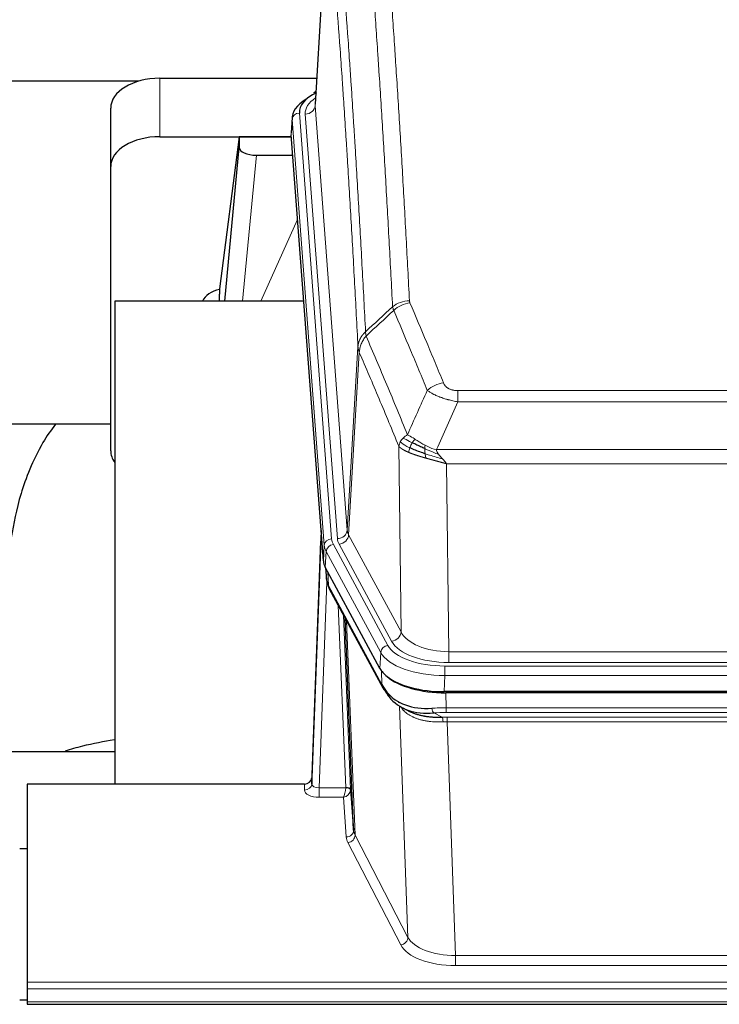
# Model space of a CAD drawing. Header units: inches. Extents: x 0 to 29700, y -16 to 21000.
# Tile 114 of 212: x 5635 to 5920, y 16592 to 16993. Entities that reach past the tile are written whole.
import ezdxf

# ---------------------------------------------------------------- set-up
doc = ezdxf.new("R2010")
doc.units = ezdxf.units.IN
doc.layers.add('254', color=7, linetype='Continuous', true_color=0xffffff)

msp = doc.modelspace()

# ---------------------------------------------------------------- linework, layer by layer
at = {"layer": '254', "color": 2, "linetype": 'Continuous', "lineweight": 25}
for p, q in [((5760.567, 17045.507), (5755.316, 16958.871)), ((5683.414, 16968.265), (5516.273, 16968.265)), ((5692.138, 16969.47), (5755.961, 16969.47)), ((5755.628, 16964.014), (5754.685, 16963.578)), ((5672.138, 16933.494), (5672.138, 16957.296)), ((5745.937, 16953.52), (5745.557, 16947.238)), ((5692.138, 16945.668), (5745.625, 16945.668)), ((5724.448, 16945.578), (5716.4, 16883.793)), ((5745.632, 16945.578), (5724.448, 16945.578)), ((5724.448, 16945.578), (5724.448, 16941.347)), ((5758.68, 16773.001), (5745.563, 16946.455)), ((5718.538, 16878.691), (5724.448, 16941.347)), ((5731.422, 16938.127), (5746.192, 16938.127)), ((5672.138, 16817.84), (5672.138, 16933.494)), ((5716.399, 16883.786), (5716.4, 16883.793)), ((5716.399, 16883.786), (5716.399, 16881.601)), ((5750.689, 16878.691), (5673.745, 16878.691)), ((5673.745, 16878.691), (5673.745, 16682.123)), ((5672.13, 16828.612), (5601.724, 16828.612)), ((5757.744, 16785.382), (5753.986, 16684.744)), ((5753.975, 16682.207), (5757.664, 16780.989)), ((5781.719, 16729.209), (5759.465, 16770.424)), ((5759.593, 16770.187), (5759.956, 16765.385)), ((5759.949, 16765.499), (5759.779, 16769.843)), ((5759.949, 16765.499), (5759.956, 16765.385)), ((5761.094, 16761.589), (5782.841, 16721.314)), ((5771, 16663.378), (5767.573, 16749.589)), ((6024.288, 16719.771), (5807.881, 16719.771)), ((6023.696, 16719.289), (5808.473, 16719.289)), ((5790.982, 16713.137), (5793.726, 16711.751)), ((5601.747, 16695.462), (5673.744, 16695.462)), ((5638.085, 16682.122), (5638.085, 16601.488)), ((5750.987, 16682.122), (5638.085, 16682.122)), ((5753.986, 16684.744), (5753.975, 16682.207)), ((5769.772, 16679.996), (5771, 16663.378)), ((5635.085, 16655.924), (5638.085, 16655.924)), ((5638.085, 16601.488), (5638.085, 16598.753)), ((5638.085, 16598.753), (5638.085, 16593.505)), ((5638.089, 16594.181), (5635.087, 16594.181)), ((5638.085, 16593.505), (5638.085, 16592.49)), ((5638.085, 16592.49), (6195.085, 16592.49))]:
    msp.add_line(p, q, dxfattribs=at)
at = {"layer": '254', "color": 110, "linetype": 'Continuous', "lineweight": 13}
for p, q in [((5760.569, 17044.885), (5755.321, 16958.296)), ((5692.138, 16945.668), (5692.138, 16969.47)), ((5748.937, 16955.304), (5762.048, 16781.944)), ((5751.329, 16954.869), (5764.395, 16782.096)), ((5755.321, 16958.296), (5768.387, 16785.523)), ((5745.943, 16952.734), (5745.563, 16946.455)), ((5759.054, 16779.374), (5745.943, 16952.734)), ((5731.422, 16938.127), (5725.815, 16878.691)), ((5733.226, 16878.691), (5748.167, 16912.006)), ((5768.387, 16785.523), (5772.764, 16860.199)), ((5773.32, 16857.866), (5768.968, 16783.613)), ((5813.413, 16842.318), (6018.756, 16842.318)), ((5813.413, 16837.755), (5813.413, 16842.318)), ((6018.756, 16837.755), (5813.413, 16837.755)), ((5790.32, 16744.07), (5789.363, 16819.721)), ((5804.682, 16818.275), (6027.487, 16818.275)), ((6023.374, 16812.531), (5808.795, 16812.531)), ((5808.795, 16812.531), (5809.763, 16736.035)), ((5768.968, 16783.613), (5790.32, 16744.07)), ((5758.68, 16773.001), (5759.054, 16779.374)), ((5762.745, 16779.653), (5784.919, 16738.587)), ((5786.444, 16740.262), (5765.092, 16779.805)), ((5759.838, 16776.796), (5759.465, 16770.424)), ((5782.012, 16735.731), (5759.838, 16776.796)), ((5759.595, 16770.183), (5759.949, 16765.499)), ((5760.516, 16768.477), (5760.734, 16762.919)), ((5760.099, 16764.527), (5756.968, 16680.675)), ((5760.734, 16762.919), (5782.482, 16722.644)), ((5767.774, 16680.762), (5764.752, 16754.814)), ((5766.879, 16750.874), (5769.772, 16679.996)), ((5768.118, 16748.579), (5771.586, 16661.368)), ((5781.719, 16729.209), (5782.012, 16735.731)), ((5809.763, 16731.622), (5809.763, 16736.035)), ((5809.763, 16736.035), (6022.406, 16736.035)), ((5808.174, 16730.198), (6023.995, 16730.198)), ((5808.174, 16726.292), (5808.174, 16730.198)), ((6022.406, 16731.622), (5809.763, 16731.622)), ((5782.482, 16722.644), (5782.305, 16728.279)), ((5808.174, 16726.292), (5807.881, 16719.771)), ((6023.995, 16726.292), (5808.174, 16726.292)), ((5808.473, 16719.289), (5808.664, 16713.198)), ((5793.071, 16619.753), (5789.635, 16713.893)), ((5803.64, 16711.104), (5807.093, 16709.359)), ((5808.664, 16711.333), (5808.664, 16713.198)), ((5808.664, 16713.198), (6023.505, 16713.198)), ((6023.505, 16711.333), (5808.664, 16711.333)), ((5809.006, 16707.525), (5809.006, 16709.391)), ((5809.006, 16709.391), (6023.163, 16709.391)), ((5809.006, 16707.525), (5812.48, 16612.349)), ((6023.163, 16707.525), (5809.006, 16707.525)), ((5750.977, 16679.674), (5750.987, 16682.122)), ((5756.968, 16680.675), (5756.968, 16676.76)), ((5756.968, 16680.675), (5767.773, 16680.675)), ((5756.968, 16676.76), (5766.81, 16676.76)), ((5768.004, 16660.612), (5766.81, 16676.76)), ((5790.162, 16616.69), (5768.677, 16658.305)), ((5771.586, 16661.368), (5793.071, 16619.753)), ((5812.48, 16612.349), (5812.48, 16608.248)), ((5812.48, 16612.349), (6019.69, 16612.349)), ((6019.69, 16608.248), (5812.48, 16608.248)), ((5638.085, 16601.488), (6195.085, 16601.488)), ((5638.085, 16598.753), (6195.085, 16598.753)), ((5638.085, 16593.505), (6195.085, 16593.505))]:
    msp.add_line(p, q, dxfattribs=at)
at = {"layer": '254', "color": 2, "linetype": 'Continuous', "lineweight": 25}
for centre, major_axis, ratio, start_param, end_param in [((5692.138, 16957.296), (-20, 0), 0.608706, 4.712389, 6.2831853), ((5772.956, 16955.678), (-24.034, 0.016), 0.461198, 5.4992389, 6.318352), ((5755.942, 16960.855), (1.258, -2.724), 0.6272114, 2.6666598, 3.1415983), ((5772.956, 16953.017), (-27.03, 0.194), 0.4633579, 5.618257, 6.3212481), ((5692.138, 16933.494), (-20, 0), 0.608706, 4.712389, 6.2831853), ((5731.475, 16941.372), (7.027, 0.031), 0.4617281, 3.1395348, 4.7027345), ((5719.279, 16876.612), (-10.208, 0), 0.7029015, 4.9983373, 5.9892938), ((5719.279, 16685.221), (-10.152, 515.131), 0.0020796, 5.0973621, 5.1034662), ((5692.138, 16817.84), (-20, 0), 0.608706, 0, 0.4035719), ((5785.701, 16773.44), (27.037, 0.006), 0.4611335, 3.1763491, 3.3855005), ((5787.744, 16745.71), (-27.174, 22.247), 0.2659531, 0.2482946, 0.2802748), ((5786.594, 16774.986), (26.161, 11.46), 0.4493681, 3.0159633, 3.1613144), ((5764.447, 16763.81), (3.584, 1.776), 0.8816114, 2.7716102, 3.1419462), ((5807.939, 16732.255), (27.023, 0.034), 0.4619935, 3.3853572, 3.670307), ((5809.313, 16705.764), (-27.355, 20.182), 0.1876908, 0.3765826, 0.5974134), ((5808.499, 16731.764), (27.01, 0.015), 0.4618579, 3.6271853, 4.7111791), ((5807.939, 16732.255), (27.023, 0.034), 0.4619935, 3.670307, 4.7096668), ((5786.361, 16723.214), (3.52, 1.9), 0.8606628, 3.1415888, 3.5094104), ((5806.617, 16702.902), (-23.434, 19.972), 0.1471226, 0.3626514, 0.5834823), ((5788.137, 16720.532), (3.195, 2.407), 0.6715965, 2.6043549, 3.391291), ((5808.41, 16734.582), (25.329, 12.681), 0.6929209, 3.2824386, 4.1662755), ((5808.41, 16734.582), (23.359, 16.381), 0.7286412, 3.1732971, 4.057134), ((5786.238, 16713.042), (-3.388, -2.127), 0.8041825, 3.1410453, 3.3164277), ((5750.988, 16684.835), (3, 0.002), 0.9042699, 4.7116987, 6.2488686)]:
    msp.add_ellipse(centre, major_axis=major_axis, ratio=ratio, start_param=start_param, end_param=end_param, dxfattribs=at)
at = {"layer": '254', "color": 110, "linetype": 'Continuous', "lineweight": 13}
for centre, major_axis, ratio, start_param, end_param in [((5775.348, 16955.243), (-24.034, 0.016), 0.461198, 5.6862399, 6.318352), ((5748.937, 16952.643), (2.991, 0.226), 0.8864705, 1.5038552, 3.0222916), ((5751.329, 16958.417), (3.989, 0.302), 0.8864705, 4.6454478, 6.1638843), ((5793.718, 16870.57), (-9.987, -0.512), 0.8285973, 4.6699673, 5.4273767), ((5793.905, 16869.778), (-9.188, -3.948), 0.8056434, 4.3791539, 5.1247913), ((5807.566, 16837.316), (-9.245, -3.812), 0.7933159, 4.3962573, 5.1392153), ((5757.664, 16778.836), (0.214, 6.443), 0.0117452, 0.5090713, 1.2305416), ((5764.395, 16785.644), (3.989, 0.302), 0.8864705, 4.6454478, 6.1638843), ((5765.092, 16783.353), (3.52, 1.9), 0.8606628, 4.2773553, 5.7957917), ((5788.413, 16786.035), (20.038, 0.241), 0.4621297, 3.1708089, 3.3799603), ((5760.662, 16780.898), (2.998, -0.112), 0.4302668, 3.1576572, 3.7226285), ((5762.048, 16779.283), (2.991, 0.226), 0.8864705, 1.5038552, 3.0222916), ((5786.066, 16779.673), (-27.028, 0.171), 0.4605352, 0.0378207, 0.2469722), ((5762.745, 16776.992), (2.64, 1.425), 0.8606628, 1.1357626, 2.6541991), ((5786.066, 16782.334), (24.033, 0.005), 0.4611335, 3.1763491, 3.3855005), ((5788.413, 16782.486), (24.033, 0.005), 0.4611335, 3.1763491, 3.3855005), ((5787.744, 16745.71), (-27.538, 20.422), 0.1820491, 0.3394773, 0.3714577), ((5764.613, 16763.49), (3.52, 1.9), 0.8606628, 2.7414655, 3.1415888), ((5786.444, 16743.81), (3.52, 1.9), 0.8606628, 4.2773553, 5.7957917), ((5809.683, 16746.642), (-20.002, 0.126), 0.5302672, 0.2567917, 1.5781041), ((5784.919, 16735.926), (2.64, 1.425), 0.8606628, 1.1357626, 2.6541991), ((5808.226, 16741.295), (24.02, 0.03), 0.4619935, 3.3853572, 4.7096668), ((5809.683, 16743.094), (-24.002, 0.049), 0.477994, 0.2537759, 1.5750883), ((5808.226, 16738.634), (-27.018, 0.111), 0.4567867, 0.246464, 1.5707737), ((5786.361, 16723.214), (3.52, 1.9), 0.8606628, 2.7414655, 3.1415888), ((5809.313, 16705.764), (-27.015, 0.091), 0.2751837, 4.7373543, 4.9581852), ((5803.64, 16714.94), (-0.368, 3.983), 0.2964475, 2.0527062, 2.8396422), ((5809.313, 16701.929), (-23.017, 0.318), 0.4083138, 4.7462544, 4.9670852), ((5809.795, 16699.578), (-24.025, 0.387), 0.4081206, 4.7518286, 4.8316761), ((5807.093, 16705.524), (0.131, -3.998), 0.1099517, 2.0830946, 2.8518059), ((5809.795, 16695.743), (-20.023, 0.877), 0.5868265, 4.777515, 4.8573626), ((5750.977, 16682.298), (-3, 0.013), 0.8746179, 1.5745081, 3.1116779), ((5756.98, 16682.298), (3.004, 0.138), 0.5390598, 3.1127167, 4.683513), ((5756.98, 16679.674), (6.003, 0.008), 0.4854373, 3.1388974, 4.7096937), ((5766.81, 16679.384), (0.506, 2.997), 0.2740591, 3.694004, 5.2037138), ((5766.81, 16679.384), (2.669, 1.608), 0.8008031, 4.262859, 5.7725688), ((5766.774, 16680.731), (-1.001, 0.011), 0.903668, 3.0924533, 3.1882188), ((5767.773, 16679.814), (1.996, -0.13), 0.4297663, 0.0674602, 1.5988341), ((5767.774, 16679.901), (1.998, 0.082), 0.4302193, 0.0160628, 1.553239), ((5766.774, 16679.87), (2.996, 0.15), 0.884215, 6.1784613, 6.2742268), ((5768.004, 16663.235), (-2.992, -0.221), 0.8740585, 1.5062672, 3.1117425), ((5791.003, 16663.633), (-20.016, 0.121), 0.4848834, 0.0387668, 0.248091), ((5791.003, 16661.009), (-23.014, 0.002), 0.4845187, 0.0358431, 0.2451673), ((5768.677, 16660.928), (-2.666, -1.376), 0.8484453, 1.1579292, 2.76165), ((5790.162, 16619.314), (-2.666, -1.376), 0.8484453, 1.1579292, 2.76165), ((5812.486, 16622.023), (-20.013, 0.104), 0.483363, 0.2476114, 1.5729934), ((5812.486, 16619.399), (23.012, 0.004), 0.4845836, 3.3866449, 4.7120269)]:
    msp.add_ellipse(centre, major_axis=major_axis, ratio=ratio, start_param=start_param, end_param=end_param, dxfattribs=at)
for points, knots in [([(5786.85, 16876.483), (5786.412, 16885.052), (5785.52, 16901.95), (5784.598, 16918.373), (5783.895, 16930.512), (5783.659, 16934.528), (5783.183, 16942.501), (5782.943, 16946.458), (5782.216, 16958.24), (5781.724, 16965.972), (5781.1, 16975.486), (5780.975, 16977.381), (5780.723, 16981.155), (5780.344, 16986.793), (5779.961, 16992.36), (5779.189, 17003.402), (5778.146, 17017.874), (5776.536, 17038.835), (5775.434, 17052.309), (5774.876, 17058.922)], [0, 0, 0, 0, 0.125, 0.25, 0.25, 0.3125, 0.3125, 0.375, 0.375, 0.5, 0.5, 0.53125, 0.53125, 0.5625, 0.625, 0.625, 0.75, 0.875, 1, 1, 1, 1]), ([(5781.759, 17061.511), (5782.317, 17054.891), (5783.417, 17041.401), (5785.025, 17020.416), (5786.067, 17005.927), (5786.838, 16994.873), (5787.22, 16989.299), (5787.599, 16983.654), (5787.85, 16979.876), (5787.975, 16977.979), (5788.599, 16968.454), (5789.09, 16960.712), (5789.815, 16948.917), (5790.055, 16944.956), (5790.531, 16936.973), (5790.767, 16932.952), (5791.469, 16920.799), (5792.39, 16904.357), (5793.28, 16887.438), (5793.718, 16878.859)], [0, 0, 0, 0, 0.125, 0.25, 0.375, 0.375, 0.4375, 0.46875, 0.46875, 0.5, 0.5, 0.625, 0.625, 0.6875, 0.6875, 0.75, 0.75, 0.875, 1, 1, 1, 1]), ([(5763.624, 17051.501), (5764.195, 17044.81), (5765.323, 17031.168), (5766.968, 17009.926), (5768.035, 16995.247), (5768.823, 16984.043), (5769.214, 16978.393), (5769.666, 16971.716), (5769.858, 16968.836), (5769.986, 16966.912), (5770.05, 16965.948), (5770.369, 16961.118), (5770.749, 16955.275), (5771.186, 16948.374), (5771.373, 16945.399), (5771.497, 16943.412), (5771.559, 16942.417), (5772.115, 16933.439), (5773.088, 16917.231), (5774.499, 16892.179), (5775.407, 16874.983), (5775.853, 16866.261)], [0, 0, 0, 0, 0.125, 0.25, 0.375, 0.375, 0.4375, 0.46875, 0.484375, 0.484375, 0.5, 0.5, 0.5625, 0.59375, 0.609375, 0.609375, 0.625, 0.625, 0.75, 0.875, 1, 1, 1, 1]), ([(5772.764, 16860.199), (5772.319, 16868.893), (5771.413, 16886.035), (5770.006, 16911.009), (5769.036, 16927.167), (5768.482, 16936.118), (5768.42, 16937.11), (5768.296, 16939.091), (5768.11, 16942.057), (5767.674, 16948.937), (5767.295, 16954.762), (5766.977, 16959.578), (5766.913, 16960.539), (5766.785, 16962.457), (5766.594, 16965.329), (5766.143, 16971.986), (5765.753, 16977.62), (5764.967, 16988.79), (5763.904, 17003.427), (5762.263, 17024.608), (5761.138, 17038.212), (5760.569, 17044.885)], [0, 0, 0, 0, 0.125, 0.25, 0.375, 0.375, 0.390625, 0.390625, 0.40625, 0.4375, 0.5, 0.5, 0.515625, 0.515625, 0.53125, 0.5625, 0.625, 0.625, 0.75, 0.875, 1, 1, 1, 1]), ([(5793.905, 16878.065), (5793.849, 16878.195), (5793.806, 16878.327), (5793.743, 16878.592), (5793.724, 16878.725), (5793.718, 16878.859)], [0, 0, 0, 0, 0.5, 0.5, 1, 1, 1, 1]), ([(5800.986, 16842.415), (5799.851, 16845.174), (5798.714, 16847.921), (5796.439, 16853.394), (5795.3, 16856.119), (5791.881, 16864.26), (5789.597, 16869.641), (5787.309, 16874.978)], [0, 0, 0, 0, 0.25, 0.25, 0.5, 0.5, 1, 1, 1, 1]), ([(5793.905, 16878.065), (5796.19, 16872.724), (5798.472, 16867.337), (5801.887, 16859.189), (5803.025, 16856.461), (5805.297, 16850.984), (5806.432, 16848.234), (5807.566, 16845.472)], [0, 0, 0, 0, 0.5, 0.5, 0.75, 0.75, 1, 1, 1, 1]), ([(5772.764, 16860.199), (5772.765, 16860.214), (5772.767, 16860.244), (5772.77, 16860.289), (5772.773, 16860.334), (5772.776, 16860.378), (5772.78, 16860.423), (5772.784, 16860.468), (5772.789, 16860.513), (5772.793, 16860.558), (5772.798, 16860.602), (5772.803, 16860.647), (5772.809, 16860.692), (5772.814, 16860.736), (5772.82, 16860.781), (5772.826, 16860.826), (5772.832, 16860.87), (5772.839, 16860.915), (5772.846, 16860.959), (5772.853, 16861.004), (5772.86, 16861.048), (5772.868, 16861.093), (5772.876, 16861.137), (5772.884, 16861.182), (5772.892, 16861.226), (5772.901, 16861.27), (5772.91, 16861.315), (5772.919, 16861.359), (5772.928, 16861.403), (5772.938, 16861.447), (5772.948, 16861.491), (5772.958, 16861.536), (5772.968, 16861.58), (5772.979, 16861.624), (5772.99, 16861.668), (5773.001, 16861.711), (5773.012, 16861.755), (5773.024, 16861.799), (5773.036, 16861.843), (5773.048, 16861.887), (5773.06, 16861.93), (5773.073, 16861.974), (5773.086, 16862.018), (5773.099, 16862.061), (5773.112, 16862.105), (5773.126, 16862.148), (5773.14, 16862.191), (5773.154, 16862.235), (5773.168, 16862.278), (5773.183, 16862.321), (5773.197, 16862.364), (5773.213, 16862.407), (5773.228, 16862.45), (5773.243, 16862.493), (5773.259, 16862.536), (5773.275, 16862.579), (5773.291, 16862.622), (5773.308, 16862.664), (5773.325, 16862.707), (5773.342, 16862.75), (5773.359, 16862.792), (5773.376, 16862.834), (5773.394, 16862.877), (5773.412, 16862.919), (5773.43, 16862.961), (5773.449, 16863.003), (5773.467, 16863.045), (5773.486, 16863.087), (5773.505, 16863.129), (5773.525, 16863.171), (5773.544, 16863.213), (5773.564, 16863.254), (5773.584, 16863.296), (5773.605, 16863.337), (5773.625, 16863.379), (5773.646, 16863.42), (5773.673, 16863.473), (5773.707, 16863.538), (5773.748, 16863.615), (5773.789, 16863.692), (5773.832, 16863.768), (5773.875, 16863.844), (5773.919, 16863.919), (5773.964, 16863.994), (5774.009, 16864.069), (5774.056, 16864.144), (5774.103, 16864.218), (5774.151, 16864.292), (5774.199, 16864.366), (5774.249, 16864.439), (5774.299, 16864.512), (5774.35, 16864.584), (5774.402, 16864.656), (5774.454, 16864.728), (5774.507, 16864.8), (5774.561, 16864.871), (5774.616, 16864.941), (5774.671, 16865.011), (5774.727, 16865.081), (5774.784, 16865.15), (5774.842, 16865.219), (5774.9, 16865.288), (5774.959, 16865.356), (5775.018, 16865.424), (5775.078, 16865.491), (5775.139, 16865.558), (5775.201, 16865.624), (5775.263, 16865.69), (5775.326, 16865.755), (5775.39, 16865.82), (5775.454, 16865.884), (5775.519, 16865.948), (5775.585, 16866.012), (5775.651, 16866.075), (5775.718, 16866.137), (5775.785, 16866.199), (5775.83, 16866.24), (5775.853, 16866.261)], [0, 0, 0, 0, 0.0066687, 0.0133374, 0.0200061, 0.0266746, 0.0333432, 0.0400116, 0.0466801, 0.0533484, 0.0600168, 0.066685, 0.0733532, 0.0800214, 0.0866895, 0.0933575, 0.1000255, 0.1066935, 0.1133614, 0.1200292, 0.126697, 0.1333647, 0.1400324, 0.1467001, 0.1533676, 0.1600352, 0.1667026, 0.1733701, 0.1800374, 0.1867047, 0.193372, 0.2000392, 0.2067064, 0.2133735, 0.2200405, 0.2267075, 0.2333745, 0.2400414, 0.2467082, 0.253375, 0.2600418, 0.2667085, 0.2733751, 0.2800417, 0.2867082, 0.2933747, 0.3000412, 0.3067075, 0.3133739, 0.3200401, 0.3267064, 0.3333725, 0.3400387, 0.3467047, 0.3533708, 0.3600367, 0.3667026, 0.3733685, 0.3800343, 0.3867001, 0.3933658, 0.4000315, 0.4066971, 0.4133626, 0.4200281, 0.4266936, 0.433359, 0.4400243, 0.4466896, 0.4533549, 0.4600201, 0.4666852, 0.4733503, 0.4800154, 0.4866804, 0.4933453, 0.5000102, 0.5125098, 0.5250093, 0.5375088, 0.5500082, 0.5625077, 0.5750071, 0.5875066, 0.600006, 0.6125054, 0.6250049, 0.6375043, 0.6500037, 0.6625032, 0.6750026, 0.6875021, 0.7000016, 0.7125011, 0.7250006, 0.7375001, 0.7499997, 0.7624993, 0.7749989, 0.7874985, 0.7999982, 0.812498, 0.8249977, 0.8374975, 0.8499974, 0.8624973, 0.8749972, 0.8874972, 0.8999973, 0.9124974, 0.9249976, 0.9374978, 0.9499981, 0.9624985, 0.9749989, 0.9874994, 1, 1, 1, 1]), ([(5773.32, 16857.866), (5773.341, 16858.449), (5773.419, 16859.037), (5773.683, 16860.203), (5773.868, 16860.782), (5774.34, 16861.914), (5774.625, 16862.466), (5775.284, 16863.53), (5775.657, 16864.041), (5776.065, 16864.524)], [0, 0, 0, 0, 0.25, 0.25, 0.5, 0.5, 0.75, 0.75, 1, 1, 1, 1]), ([(5776.065, 16864.524), (5775.99, 16864.818), (5775.948, 16865.12), (5775.89, 16865.71), (5775.874, 16865.997), (5775.853, 16866.261)], [0, 0, 0, 0, 0.5, 0.5, 1, 1, 1, 1]), ([(5776.065, 16864.524), (5778.887, 16857.969), (5781.703, 16851.344), (5785.917, 16841.305), (5787.319, 16837.941), (5790.122, 16831.18), (5791.521, 16827.782), (5792.919, 16824.367)], [0, 0, 0, 0, 0.5, 0.5, 0.75, 0.75, 1, 1, 1, 1]), ([(5773.32, 16857.866), (5773.315, 16857.878), (5773.305, 16857.903), (5773.29, 16857.941), (5773.275, 16857.98), (5773.259, 16858.02), (5773.244, 16858.06), (5773.229, 16858.1), (5773.213, 16858.142), (5773.198, 16858.184), (5773.182, 16858.226), (5773.167, 16858.269), (5773.152, 16858.313), (5773.136, 16858.357), (5773.121, 16858.402), (5773.106, 16858.448), (5773.091, 16858.494), (5773.076, 16858.541), (5773.061, 16858.588), (5773.046, 16858.637), (5773.031, 16858.685), (5773.017, 16858.735), (5773.003, 16858.785), (5772.989, 16858.835), (5772.975, 16858.886), (5772.961, 16858.938), (5772.948, 16858.991), (5772.927, 16859.075), (5772.901, 16859.187), (5772.873, 16859.324), (5772.849, 16859.452), (5772.83, 16859.569), (5772.814, 16859.676), (5772.801, 16859.773), (5772.791, 16859.86), (5772.783, 16859.937), (5772.777, 16860.004), (5772.773, 16860.061), (5772.769, 16860.108), (5772.767, 16860.145), (5772.765, 16860.172), (5772.764, 16860.189), (5772.764, 16860.197), (5772.764, 16860.199)], [0, 0, 0, 0, 0.0155037, 0.0313049, 0.0474035, 0.0637997, 0.0804935, 0.097485, 0.1147743, 0.1323613, 0.1502462, 0.1684289, 0.1869096, 0.2056883, 0.224765, 0.2441397, 0.2638126, 0.2837835, 0.3040527, 0.32462, 0.3454856, 0.3666494, 0.3881116, 0.409872, 0.4319308, 0.454288, 0.4769435, 0.4998975, 0.5635611, 0.6228928, 0.6778927, 0.7285606, 0.7748966, 0.8169007, 0.8545729, 0.8879131, 0.9169214, 0.9415977, 0.9619421, 0.9779545, 0.989635, 0.9969835, 1, 1, 1, 1]), ([(5789.363, 16819.721), (5788.032, 16822.962), (5786.699, 16826.187), (5784.032, 16832.607), (5782.696, 16835.801), (5778.686, 16845.338), (5776.006, 16851.633), (5773.32, 16857.866)], [0, 0, 0, 0, 0.25, 0.25, 0.5, 0.5, 1, 1, 1, 1]), ([(5813.413, 16837.755), (5813.078, 16837.815), (5812.745, 16837.879), (5812.082, 16838.012), (5811.754, 16838.082), (5810.778, 16838.299), (5810.14, 16838.455), (5809.438, 16838.644), (5809.36, 16838.665), (5809.204, 16838.708), (5809.127, 16838.729), (5808.895, 16838.794), (5808.743, 16838.838), (5808.288, 16838.972), (5807.693, 16839.155), (5807.12, 16839.346), (5806.699, 16839.493), (5806.491, 16839.568), (5806.285, 16839.643), (5806.149, 16839.694), (5806.081, 16839.72), (5805.475, 16839.95), (5804.967, 16840.16), (5804.248, 16840.484), (5804.016, 16840.593), (5803.677, 16840.759), (5803.566, 16840.815), (5803.348, 16840.926), (5803.24, 16840.983), (5802.713, 16841.265), (5802.325, 16841.492), (5801.61, 16841.951), (5801.284, 16842.182), (5800.986, 16842.415)], [0, 0, 0, 0, 0.0625, 0.0625, 0.125, 0.125, 0.25, 0.25, 0.265625, 0.265625, 0.28125, 0.28125, 0.3125, 0.3125, 0.375, 0.4375, 0.4375, 0.46875, 0.484375, 0.484375, 0.5, 0.5, 0.625, 0.625, 0.6875, 0.6875, 0.71875, 0.71875, 0.75, 0.75, 0.875, 0.875, 1, 1, 1, 1]), ([(5813.413, 16842.318), (5813.231, 16842.318), (5813.048, 16842.323), (5812.684, 16842.341), (5812.505, 16842.355), (5812.149, 16842.394), (5811.974, 16842.418), (5811.627, 16842.476), (5811.456, 16842.511), (5811.245, 16842.561), (5811.203, 16842.571), (5811.119, 16842.592), (5810.995, 16842.625), (5810.874, 16842.661), (5810.635, 16842.736), (5810.327, 16842.845), (5810.04, 16842.972), (5809.867, 16843.057), (5809.832, 16843.074), (5809.764, 16843.109), (5809.731, 16843.127), (5809.631, 16843.182), (5809.566, 16843.219), (5809.376, 16843.332), (5809.257, 16843.41), (5809.03, 16843.573), (5808.923, 16843.657), (5808.72, 16843.829), (5808.625, 16843.918), (5808.512, 16844.032), (5808.489, 16844.055), (5808.446, 16844.101), (5808.424, 16844.125), (5808.36, 16844.195), (5808.319, 16844.241), (5808.201, 16844.383), (5808.127, 16844.479), (5807.99, 16844.672), (5807.927, 16844.77), (5807.75, 16845.066), (5807.65, 16845.268), (5807.566, 16845.472)], [0, 0, 0, 0, 0.0625, 0.0625, 0.125, 0.125, 0.1875, 0.1875, 0.25, 0.25, 0.265625, 0.265625, 0.28125, 0.3125, 0.3125, 0.375, 0.4375, 0.4375, 0.453125, 0.453125, 0.46875, 0.46875, 0.5, 0.5, 0.5625, 0.5625, 0.625, 0.625, 0.6875, 0.6875, 0.703125, 0.703125, 0.71875, 0.71875, 0.75, 0.75, 0.8125, 0.8125, 0.875, 0.875, 1, 1, 1, 1]), ([(5790.002, 16821.434), (5790.158, 16821.709), (5790.338, 16821.981), (5790.742, 16822.512), (5790.967, 16822.771), (5791.212, 16823.022)], [0, 0, 0, 0, 0.5, 0.5, 1, 1, 1, 1]), ([(5791.212, 16823.022), (5791.458, 16823.266), (5791.724, 16823.502), (5792.295, 16823.951), (5792.599, 16824.165), (5792.919, 16824.367)], [0, 0, 0, 0, 0.5, 0.5, 1, 1, 1, 1]), ([(5794.87, 16821.091), (5794.499, 16821.279), (5794.142, 16821.462), (5792.781, 16822.167), (5791.911, 16822.639), (5791.212, 16823.022)], [0, 0, 0, 0, 0.25, 0.25, 1, 1, 1, 1]), ([(5796.095, 16822.471), (5795.796, 16822.665), (5795.505, 16822.854), (5794.378, 16823.574), (5793.612, 16824.039), (5792.919, 16824.367)], [0, 0, 0, 0, 0.25, 0.25, 1, 1, 1, 1]), ([(5794.87, 16821.091), (5794.969, 16821.246), (5795.07, 16821.394), (5795.327, 16821.738), (5795.485, 16821.922), (5795.795, 16822.238), (5795.948, 16822.369), (5796.095, 16822.471)], [0, 0, 0, 0, 0.25, 0.25, 0.625, 0.625, 1, 1, 1, 1]), ([(5800.064, 16820.064), (5799.884, 16820.159), (5799.705, 16820.257), (5798.998, 16820.651), (5798.483, 16820.958), (5797.489, 16821.572), (5797.01, 16821.879), (5796.395, 16822.276), (5796.244, 16822.375), (5796.095, 16822.471)], [0, 0, 0, 0, 0.125, 0.125, 0.5, 0.5, 0.875, 0.875, 1, 1, 1, 1]), ([(5789.363, 16819.721), (5789.42, 16820.007), (5789.502, 16820.294), (5789.715, 16820.867), (5789.847, 16821.152), (5790.002, 16821.434)], [0, 0, 0, 0, 0.5, 0.5, 1, 1, 1, 1]), ([(5793.394, 16817.173), (5793.383, 16817.177), (5793.359, 16817.187), (5793.324, 16817.202), (5793.289, 16817.217), (5793.253, 16817.233), (5793.217, 16817.248), (5793.181, 16817.264), (5793.144, 16817.28), (5793.106, 16817.296), (5793.069, 16817.313), (5793.03, 16817.329), (5792.992, 16817.346), (5792.953, 16817.363), (5792.914, 16817.381), (5792.875, 16817.398), (5792.835, 16817.416), (5792.795, 16817.434), (5792.754, 16817.452), (5792.714, 16817.471), (5792.673, 16817.49), (5792.631, 16817.509), (5792.59, 16817.528), (5792.548, 16817.547), (5792.506, 16817.567), (5792.463, 16817.587), (5792.42, 16817.607), (5792.377, 16817.628), (5792.334, 16817.648), (5792.291, 16817.669), (5792.247, 16817.69), (5792.203, 16817.712), (5792.159, 16817.733), (5792.115, 16817.755), (5792.071, 16817.778), (5792.026, 16817.8), (5791.981, 16817.823), (5791.936, 16817.846), (5791.891, 16817.869), (5791.846, 16817.892), (5791.8, 16817.916), (5791.755, 16817.94), (5791.709, 16817.964), (5791.663, 16817.989), (5791.618, 16818.013), (5791.572, 16818.038), (5791.526, 16818.064), (5791.48, 16818.089), (5791.433, 16818.115), (5791.387, 16818.141), (5791.341, 16818.167), (5791.295, 16818.194), (5791.249, 16818.221), (5791.202, 16818.248), (5791.156, 16818.275), (5791.11, 16818.303), (5791.064, 16818.331), (5791.018, 16818.359), (5790.972, 16818.388), (5790.926, 16818.416), (5790.88, 16818.445), (5790.834, 16818.475), (5790.788, 16818.504), (5790.743, 16818.534), (5790.697, 16818.564), (5790.652, 16818.595), (5790.607, 16818.626), (5790.562, 16818.657), (5790.517, 16818.688), (5790.472, 16818.719), (5790.428, 16818.751), (5790.384, 16818.783), (5790.34, 16818.816), (5790.296, 16818.849), (5790.253, 16818.882), (5790.21, 16818.915), (5790.167, 16818.948), (5790.124, 16818.982), (5790.082, 16819.016), (5790.04, 16819.051), (5789.999, 16819.086), (5789.958, 16819.121), (5789.917, 16819.156), (5789.876, 16819.192), (5789.837, 16819.228), (5789.797, 16819.264), (5789.758, 16819.3), (5789.719, 16819.337), (5789.681, 16819.374), (5789.644, 16819.411), (5789.607, 16819.449), (5789.57, 16819.487), (5789.534, 16819.525), (5789.498, 16819.564), (5789.463, 16819.603), (5789.429, 16819.642), (5789.395, 16819.681), (5789.374, 16819.708), (5789.363, 16819.721)], [0, 0, 0, 0, 0.0060657, 0.012223, 0.0184718, 0.0248123, 0.0312443, 0.0377679, 0.0443831, 0.0510899, 0.0578883, 0.0647782, 0.0717598, 0.0788329, 0.0859977, 0.093254, 0.1006019, 0.1080414, 0.1155725, 0.1231952, 0.1309095, 0.1387154, 0.1466129, 0.1546019, 0.1626826, 0.1708549, 0.1791188, 0.1874742, 0.1959213, 0.20446, 0.2130903, 0.2218121, 0.2306256, 0.2395307, 0.2485274, 0.2576156, 0.2667955, 0.276067, 0.2854301, 0.2948848, 0.3044311, 0.314069, 0.3237985, 0.3336196, 0.3435324, 0.3535367, 0.3636326, 0.3738202, 0.3840993, 0.3944701, 0.4049324, 0.4154864, 0.426132, 0.4368691, 0.4476979, 0.4586183, 0.4696303, 0.480734, 0.4919292, 0.503216, 0.5145945, 0.5260645, 0.5376262, 0.5492795, 0.5610244, 0.5728609, 0.584789, 0.5968087, 0.60892, 0.621123, 0.6334175, 0.6458037, 0.6582815, 0.6708509, 0.6835119, 0.6962645, 0.7091087, 0.7220445, 0.735072, 0.748191, 0.7614017, 0.774704, 0.7880979, 0.8015834, 0.8151605, 0.8288293, 0.8425896, 0.8564416, 0.8703852, 0.8844204, 0.8985472, 0.9127656, 0.9270756, 0.9414773, 0.9559705, 0.9705554, 0.9852319, 1, 1, 1, 1]), ([(5793.884, 16819.018), (5793.45, 16819.222), (5793.04, 16819.426), (5791.51, 16820.242), (5790.614, 16820.85), (5790.002, 16821.434)], [0, 0, 0, 0, 0.25, 0.25, 1, 1, 1, 1]), ([(5793.394, 16817.173), (5793.43, 16817.353), (5793.473, 16817.558), (5793.578, 16818.004), (5793.641, 16818.245), (5793.767, 16818.667), (5793.823, 16818.842), (5793.884, 16819.018)], [0, 0, 0, 0, 0.375, 0.375, 0.75, 0.75, 1, 1, 1, 1]), ([(5793.884, 16819.018), (5793.915, 16819.107), (5793.948, 16819.196), (5794.082, 16819.553), (5794.195, 16819.823), (5794.444, 16820.352), (5794.581, 16820.61), (5794.772, 16820.934), (5794.821, 16821.014), (5794.87, 16821.091)], [0, 0, 0, 0, 0.125, 0.125, 0.5, 0.5, 0.875, 0.875, 1, 1, 1, 1]), ([(5799.914, 16818.694), (5799.912, 16818.849), (5799.914, 16818.997), (5799.927, 16819.341), (5799.943, 16819.524), (5799.991, 16819.837), (5800.023, 16819.966), (5800.064, 16820.064)], [0, 0, 0, 0, 0.25, 0.25, 0.625, 0.625, 1, 1, 1, 1]), ([(5805.553, 16816.376), (5804.142, 16816.899), (5802.706, 16817.482), (5800.835, 16818.287), (5800.371, 16818.49), (5799.914, 16818.694)], [0, 0, 0, 0, 0.75, 0.75, 1, 1, 1, 1]), ([(5800.082, 16816.634), (5800.07, 16816.721), (5800.059, 16816.809), (5800.014, 16817.162), (5799.985, 16817.43), (5799.941, 16817.956), (5799.926, 16818.213), (5799.916, 16818.537), (5799.914, 16818.617), (5799.914, 16818.694)], [0, 0, 0, 0, 0.125, 0.125, 0.5, 0.5, 0.875, 0.875, 1, 1, 1, 1]), ([(5804.682, 16818.275), (5803.461, 16818.541), (5802.285, 16818.983), (5800.792, 16819.686), (5800.424, 16819.872), (5800.064, 16820.064)], [0, 0, 0, 0, 0.75, 0.75, 1, 1, 1, 1]), ([(5800.397, 16814.841), (5800.375, 16814.847), (5800.331, 16814.86), (5800.265, 16814.878), (5800.199, 16814.897), (5800.133, 16814.916), (5800.067, 16814.935), (5800.001, 16814.954), (5799.935, 16814.973), (5799.868, 16814.992), (5799.802, 16815.011), (5799.736, 16815.03), (5799.669, 16815.049), (5799.603, 16815.068), (5799.536, 16815.088), (5799.47, 16815.107), (5799.403, 16815.126), (5799.336, 16815.146), (5799.27, 16815.165), (5799.203, 16815.185), (5799.136, 16815.204), (5799.069, 16815.224), (5799.002, 16815.244), (5798.935, 16815.263), (5798.868, 16815.283), (5798.801, 16815.303), (5798.734, 16815.323), (5798.667, 16815.343), (5798.6, 16815.363), (5798.533, 16815.383), (5798.466, 16815.403), (5798.399, 16815.423), (5798.332, 16815.444), (5798.265, 16815.464), (5798.198, 16815.484), (5798.131, 16815.505), (5798.064, 16815.525), (5797.997, 16815.546), (5797.93, 16815.567), (5797.862, 16815.587), (5797.795, 16815.608), (5797.728, 16815.629), (5797.661, 16815.65), (5797.594, 16815.67), (5797.527, 16815.691), (5797.46, 16815.712), (5797.393, 16815.734), (5797.326, 16815.755), (5797.259, 16815.776), (5797.192, 16815.797), (5797.125, 16815.819), (5797.058, 16815.84), (5796.992, 16815.861), (5796.925, 16815.883), (5796.858, 16815.905), (5796.791, 16815.926), (5796.725, 16815.948), (5796.658, 16815.97), (5796.592, 16815.992), (5796.525, 16816.014), (5796.459, 16816.036), (5796.392, 16816.058), (5796.326, 16816.08), (5796.26, 16816.102), (5796.193, 16816.124), (5796.127, 16816.146), (5796.061, 16816.169), (5795.995, 16816.191), (5795.93, 16816.214), (5795.864, 16816.236), (5795.798, 16816.259), (5795.732, 16816.282), (5795.667, 16816.305), (5795.601, 16816.327), (5795.536, 16816.35), (5795.471, 16816.373), (5795.406, 16816.396), (5795.341, 16816.42), (5795.276, 16816.443), (5795.211, 16816.466), (5795.146, 16816.489), (5795.082, 16816.513), (5795.017, 16816.536), (5794.953, 16816.56), (5794.889, 16816.584), (5794.825, 16816.607), (5794.761, 16816.631), (5794.697, 16816.655), (5794.633, 16816.679), (5794.57, 16816.703), (5794.506, 16816.727), (5794.443, 16816.751), (5794.38, 16816.775), (5794.317, 16816.799), (5794.254, 16816.824), (5794.192, 16816.848), (5794.129, 16816.873), (5794.067, 16816.897), (5794.005, 16816.922), (5793.943, 16816.947), (5793.881, 16816.971), (5793.82, 16816.996), (5793.758, 16817.021), (5793.697, 16817.046), (5793.636, 16817.071), (5793.575, 16817.097), (5793.515, 16817.122), (5793.454, 16817.147), (5793.414, 16817.164), (5793.394, 16817.173)], [0, 0, 0, 0, 0.0082024, 0.0164263, 0.0246716, 0.0329384, 0.0412265, 0.0495362, 0.0578672, 0.0662198, 0.0745938, 0.0829892, 0.0914062, 0.0998446, 0.1083045, 0.1167859, 0.1252887, 0.1338131, 0.1423589, 0.1509263, 0.1595151, 0.1681255, 0.1767574, 0.1854108, 0.1940858, 0.2027822, 0.2115002, 0.2202398, 0.2290008, 0.2377835, 0.2465876, 0.2554134, 0.2642606, 0.2731295, 0.2820199, 0.2909319, 0.2998654, 0.3088206, 0.3177973, 0.3267956, 0.3358154, 0.3448569, 0.35392, 0.3630047, 0.3721109, 0.3812388, 0.3903883, 0.3995594, 0.4087522, 0.4179665, 0.4272025, 0.4364601, 0.4457393, 0.4550402, 0.4643627, 0.4737069, 0.4830727, 0.4924601, 0.5018692, 0.5113, 0.5207524, 0.5302265, 0.5397222, 0.5492397, 0.5587788, 0.5683395, 0.577922, 0.5875261, 0.5971519, 0.6067994, 0.6164686, 0.6261595, 0.6358721, 0.6456064, 0.6553624, 0.6651401, 0.6749395, 0.6847606, 0.6946034, 0.704468, 0.7143542, 0.7242622, 0.734192, 0.7441434, 0.7541166, 0.7641115, 0.7741282, 0.7841666, 0.7942268, 0.8043087, 0.8144123, 0.8245377, 0.8346848, 0.8448538, 0.8550444, 0.8652568, 0.875491, 0.885747, 0.8960247, 0.9063242, 0.9166455, 0.9269886, 0.9373534, 0.9477401, 0.9581485, 0.9685787, 0.9790306, 0.9895044, 1, 1, 1, 1]), ([(5800.397, 16814.841), (5800.364, 16815.012), (5800.324, 16815.209), (5800.243, 16815.64), (5800.2, 16815.875), (5800.132, 16816.289), (5800.107, 16816.46), (5800.082, 16816.634)], [0, 0, 0, 0, 0.375, 0.375, 0.75, 0.75, 1, 1, 1, 1]), ([(5807.224, 16814.479), (5805.451, 16814.983), (5803.622, 16815.513), (5801.248, 16816.255), (5800.66, 16816.443), (5800.082, 16816.634)], [0, 0, 0, 0, 0.75, 0.75, 1, 1, 1, 1]), ([(5808.795, 16812.531), (5808.772, 16812.537), (5808.728, 16812.55), (5808.662, 16812.569), (5808.595, 16812.588), (5808.529, 16812.607), (5808.462, 16812.626), (5808.395, 16812.644), (5808.328, 16812.663), (5808.261, 16812.682), (5808.194, 16812.701), (5808.126, 16812.72), (5808.059, 16812.739), (5807.992, 16812.758), (5807.924, 16812.777), (5807.856, 16812.796), (5807.789, 16812.815), (5807.721, 16812.834), (5807.653, 16812.852), (5807.585, 16812.871), (5807.516, 16812.89), (5807.448, 16812.909), (5807.38, 16812.928), (5807.311, 16812.947), (5807.243, 16812.966), (5807.174, 16812.985), (5807.105, 16813.004), (5807.037, 16813.023), (5806.968, 16813.042), (5806.899, 16813.061), (5806.83, 16813.08), (5806.76, 16813.099), (5806.691, 16813.118), (5806.622, 16813.137), (5806.552, 16813.156), (5806.483, 16813.175), (5806.413, 16813.194), (5806.344, 16813.213), (5806.274, 16813.232), (5806.204, 16813.251), (5806.134, 16813.27), (5806.064, 16813.289), (5805.994, 16813.308), (5805.924, 16813.327), (5805.854, 16813.346), (5805.784, 16813.365), (5805.713, 16813.384), (5805.643, 16813.404), (5805.572, 16813.423), (5805.502, 16813.442), (5805.431, 16813.461), (5805.361, 16813.48), (5805.29, 16813.499), (5805.219, 16813.518), (5805.148, 16813.538), (5805.077, 16813.557), (5805.006, 16813.576), (5804.935, 16813.595), (5804.864, 16813.615), (5804.793, 16813.634), (5804.722, 16813.653), (5804.65, 16813.672), (5804.579, 16813.692), (5804.508, 16813.711), (5804.436, 16813.73), (5804.365, 16813.75), (5804.293, 16813.769), (5804.222, 16813.788), (5804.15, 16813.808), (5804.079, 16813.827), (5804.007, 16813.846), (5803.935, 16813.866), (5803.863, 16813.885), (5803.791, 16813.905), (5803.72, 16813.924), (5803.648, 16813.944), (5803.576, 16813.963), (5803.504, 16813.983), (5803.432, 16814.002), (5803.36, 16814.022), (5803.288, 16814.041), (5803.216, 16814.061), (5803.144, 16814.081), (5803.071, 16814.1), (5802.999, 16814.12), (5802.927, 16814.14), (5802.855, 16814.159), (5802.783, 16814.179), (5802.71, 16814.199), (5802.638, 16814.218), (5802.566, 16814.238), (5802.493, 16814.258), (5802.421, 16814.278), (5802.349, 16814.298), (5802.277, 16814.317), (5802.204, 16814.337), (5802.132, 16814.357), (5802.059, 16814.377), (5801.987, 16814.397), (5801.915, 16814.417), (5801.842, 16814.437), (5801.77, 16814.457), (5801.698, 16814.477), (5801.625, 16814.497), (5801.553, 16814.517), (5801.481, 16814.537), (5801.408, 16814.557), (5801.336, 16814.577), (5801.264, 16814.597), (5801.191, 16814.617), (5801.119, 16814.638), (5801.047, 16814.658), (5800.974, 16814.678), (5800.902, 16814.698), (5800.83, 16814.719), (5800.758, 16814.739), (5800.685, 16814.759), (5800.613, 16814.78), (5800.541, 16814.8), (5800.469, 16814.82), (5800.421, 16814.834), (5800.397, 16814.841)], [0, 0, 0, 0, 0.007775, 0.0155603, 0.0233558, 0.0311618, 0.038978, 0.0468046, 0.0546416, 0.0624889, 0.0703466, 0.0782147, 0.0860931, 0.093982, 0.1018813, 0.109791, 0.1177112, 0.1256417, 0.1335828, 0.1415343, 0.1494962, 0.1574687, 0.1654516, 0.173445, 0.1814489, 0.1894634, 0.1974883, 0.2055238, 0.2135699, 0.2216264, 0.2296936, 0.2377713, 0.2458596, 0.2539585, 0.2620679, 0.270188, 0.2783187, 0.28646, 0.2946119, 0.3027745, 0.3109477, 0.3191316, 0.3273261, 0.3355314, 0.3437472, 0.3519738, 0.3602111, 0.3684591, 0.3767178, 0.3849872, 0.3932673, 0.4015582, 0.4098598, 0.4181722, 0.4264954, 0.4348293, 0.443174, 0.4515295, 0.4598958, 0.4682728, 0.4766607, 0.4850594, 0.493469, 0.5018893, 0.5103206, 0.5187626, 0.5272155, 0.5356793, 0.544154, 0.5526395, 0.561136, 0.5696433, 0.5781615, 0.5866906, 0.5952307, 0.6037817, 0.6123436, 0.6209165, 0.6295003, 0.638095, 0.6467007, 0.6553174, 0.6639451, 0.6725838, 0.6812334, 0.6898941, 0.6985657, 0.7072484, 0.7159421, 0.7246468, 0.7333625, 0.7420893, 0.7508272, 0.759576, 0.768336, 0.777107, 0.7858891, 0.7946823, 0.8034866, 0.812302, 0.8211284, 0.829966, 0.8388147, 0.8476746, 0.8565455, 0.8654276, 0.8743209, 0.8832252, 0.8921408, 0.9010675, 0.9100054, 0.9189544, 0.9279147, 0.9368861, 0.9458688, 0.9548626, 0.9638676, 0.9728839, 0.9819114, 0.9909501, 1, 1, 1, 1]), ([(5805.553, 16816.376), (5805.434, 16816.534), (5805.324, 16816.692), (5805.075, 16817.086), (5804.95, 16817.323), (5804.764, 16817.798), (5804.703, 16818.036), (5804.682, 16818.275)], [0, 0, 0, 0, 0.25, 0.25, 0.625, 0.625, 1, 1, 1, 1]), ([(5807.224, 16814.479), (5807.15, 16814.559), (5807.076, 16814.639), (5806.78, 16814.956), (5806.558, 16815.194), (5806.131, 16815.668), (5805.925, 16815.904), (5805.673, 16816.219), (5805.612, 16816.298), (5805.553, 16816.376)], [0, 0, 0, 0, 0.125, 0.125, 0.5, 0.5, 0.875, 0.875, 1, 1, 1, 1]), ([(5808.795, 16812.531), (5808.642, 16812.78), (5808.466, 16813.026), (5808.083, 16813.515), (5807.876, 16813.758), (5807.518, 16814.16), (5807.371, 16814.32), (5807.224, 16814.479)], [0, 0, 0, 0, 0.375, 0.375, 0.75, 0.75, 1, 1, 1, 1]), ([(5807.412, 16707.496), (5806.923, 16707.476), (5806.439, 16707.463), (5805.479, 16707.454), (5805.004, 16707.458), (5804.062, 16707.484), (5803.595, 16707.506), (5802.67, 16707.57), (5802.211, 16707.613), (5801.53, 16707.692), (5801.304, 16707.721), (5800.966, 16707.769), (5800.854, 16707.786), (5800.631, 16707.82), (5800.52, 16707.838), (5799.968, 16707.931), (5799.537, 16708.016), (5798.693, 16708.207), (5797.869, 16708.419), (5797.083, 16708.674), (5796.317, 16708.95), (5795.943, 16709.099), (5795.534, 16709.279), (5795.489, 16709.299), (5795.398, 16709.34), (5795.353, 16709.36), (5795.219, 16709.422), (5794.953, 16709.548), (5794.695, 16709.679), (5794.19, 16709.946), (5793.868, 16710.133), (5793.252, 16710.523), (5792.957, 16710.727), (5792.397, 16711.148), (5792.131, 16711.367), (5791.753, 16711.706), (5791.63, 16711.82), (5791.452, 16711.995), (5791.394, 16712.054), (5791.278, 16712.172), (5791.222, 16712.231), (5790.973, 16712.498), (5790.792, 16712.709), (5790.624, 16712.923)], [0, 0, 0, 0, 0.0672484, 0.0672484, 0.1344967, 0.1344967, 0.2017451, 0.2017451, 0.2689935, 0.2689935, 0.3026176, 0.3026176, 0.3194297, 0.3194297, 0.3362418, 0.3362418, 0.4034902, 0.4034902, 0.4707386, 0.5379869, 0.5379869, 0.6052353, 0.6052353, 0.6136413, 0.6136413, 0.6220474, 0.6220474, 0.6388595, 0.6724837, 0.6724837, 0.739732, 0.739732, 0.8069804, 0.8069804, 0.8742287, 0.8742287, 0.9078529, 0.9078529, 0.924665, 0.924665, 0.9414771, 0.9414771, 1, 1, 1, 1])]:
    msp.add_open_spline(points, degree=3, knots=knots, dxfattribs=at)
for points in [[(5775.853, 16866.261), (5779.518, 16869.67), (5783.184, 16873.077), (5786.85, 16876.483)], [(5787.309, 16874.978), (5783.56, 16871.494), (5779.812, 16868.01), (5776.065, 16864.524)], [(5787.309, 16874.978), (5787.196, 16875.236), (5787.008, 16875.745), (5786.891, 16876.239), (5786.85, 16876.483)], [(5792.919, 16824.367), (5795.593, 16830.388), (5798.282, 16836.404), (5800.986, 16842.415)], [(5813.413, 16837.755), (5810.485, 16831.268), (5807.575, 16824.775), (5804.682, 16818.275)]]:
    msp.add_open_spline(points, degree=3, dxfattribs=at)
at = {"layer": '254', "color": 2, "linetype": 'Continuous', "lineweight": 25}
for points, knots in [([(5649.606, 16828.671), (5647.729, 16826.19), (5641.127, 16816.272), (5634.493, 16798.444), (5631.304, 16781.394), (5627.91, 16757.342), (5625.217, 16727.183), (5623.251, 16704.262), (5622.594, 16695.645), (5622.582, 16695.486)], [0, 0, 0, 0, 0.0518113, 0.2036205, 0.372795, 0.587921, 0.850882, 0.9972478, 1, 1, 1, 1]), ([(5800.082, 16816.634), (5799.793, 16816.729), (5799.507, 16816.825), (5798.373, 16817.212), (5797.55, 16817.507), (5795.985, 16818.105), (5795.244, 16818.408), (5794.326, 16818.815), (5794.102, 16818.916), (5793.884, 16819.018)], [0, 0, 0, 0, 0.125, 0.125, 0.5, 0.5, 0.875, 0.875, 1, 1, 1, 1]), ([(5799.914, 16818.694), (5799.685, 16818.796), (5799.458, 16818.899), (5798.556, 16819.308), (5797.897, 16819.615), (5796.627, 16820.22), (5796.017, 16820.518), (5795.245, 16820.902), (5795.056, 16820.997), (5794.87, 16821.091)], [0, 0, 0, 0, 0.125, 0.125, 0.5, 0.5, 0.875, 0.875, 1, 1, 1, 1]), ([(5793.675, 16711.776), (5793.778, 16711.724), (5793.882, 16711.673), (5794.079, 16711.579), (5794.172, 16711.535), (5794.312, 16711.471), (5794.36, 16711.45), (5794.454, 16711.407), (5794.881, 16711.219), (5795.323, 16711.043), (5796.129, 16710.753), (5796.958, 16710.484), (5797.831, 16710.256), (5798.725, 16710.048), (5799.183, 16709.954), (5799.77, 16709.85), (5799.888, 16709.829), (5800.125, 16709.79), (5800.245, 16709.771), (5800.604, 16709.716), (5800.845, 16709.682), (5801.57, 16709.589), (5802.057, 16709.537), (5803.041, 16709.453), (5803.538, 16709.421), (5804.539, 16709.375), (5805.043, 16709.36), (5806.062, 16709.348), (5806.575, 16709.35), (5807.093, 16709.359)], [0, 0, 0, 0, 0.0294734, 0.0294734, 0.0550135, 0.0550135, 0.0677836, 0.0677836, 0.0805537, 0.1827144, 0.1827144, 0.2848751, 0.3870358, 0.3870358, 0.4891965, 0.4891965, 0.5147367, 0.5147367, 0.5402769, 0.5402769, 0.5913572, 0.5913572, 0.6935179, 0.6935179, 0.7956786, 0.7956786, 0.8978393, 0.8978393, 1, 1, 1, 1]), ([(5653.667, 16695.69), (5655.96, 16696.419), (5662.423, 16698.244), (5669.253, 16699.577), (5673.606, 16700.228)], [0, 0, 0, 0, 0.3660944, 1, 1, 1, 1])]:
    msp.add_open_spline(points, degree=3, knots=knots, dxfattribs=at)
msp.add_open_spline([(5760.863, 16762.034), (5760.973, 16761.812), (5761.094, 16761.589)], degree=2, dxfattribs=at)

doc.saveas('drawing.dxf')
